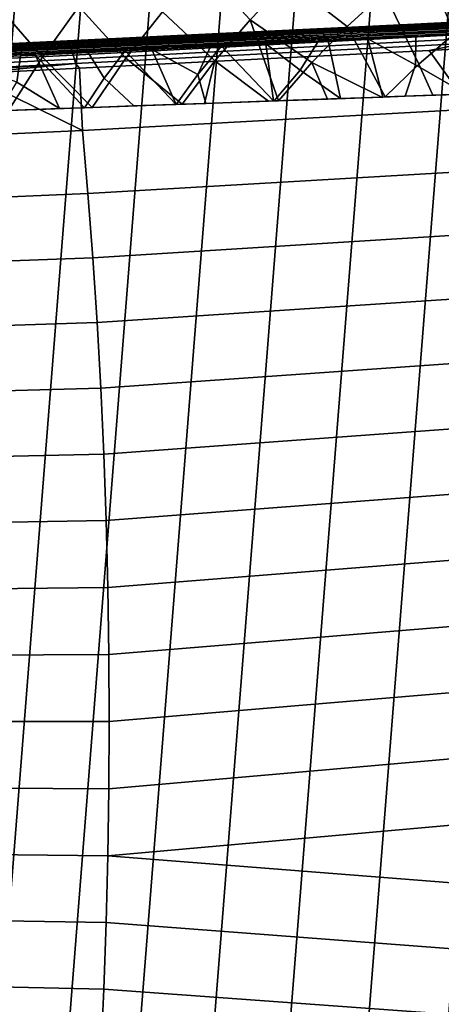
# Model space of a CAD drawing. Header units: metres. Extents: x -167 to 28, y -27 to 27.
# Tile 203 of 256: x -16.55 to -9.56, y -4.68 to 11.63. Entities that reach past the tile are written whole.
import ezdxf

# ---------------------------------------------------------------- set-up
doc = ezdxf.new("R2010")
doc.units = ezdxf.units.M
doc.layers.add('solid_12_065_021_XXX', color=7, linetype='CONTINUOUS')

msp = doc.modelspace()

# ---------------------------------------------------------------- linework, layer by layer
at = {"layer": 'solid_12_065_021_XXX'}
for points in [[(-9.666076, -24.778851, 0.2), (-5.647253, 25.991018, 0.2), (-4.255505, 26.254814, 0.2), (-8.333064, -25.258354, 0.2)], [(-10.971596, -24.229086, 0.2), (-7.02309, 25.653473, 0.2), (-5.647253, 25.991018, 0.2), (-9.666076, -24.778851, 0.2)], [(-12.24579, -23.610701, 0.2), (-8.378925, 25.243179, 0.2), (-7.02309, 25.653473, 0.2), (-10.971596, -24.229086, 0.2)], [(-13.485169, -22.925415, 0.2), (-9.71078, 24.761368, 0.2), (-8.378925, 25.243179, 0.2), (-12.24579, -23.610701, 0.2)], [(-14.686287, -22.175152, 0.2), (-11.015003, 24.209381, 0.2), (-9.71078, 24.761368, 0.2), (-13.485169, -22.925415, 0.2)], [(-15.845693, -21.362082, 0.2), (-12.287968, 23.588774, 0.2), (-11.015003, 24.209381, 0.2), (-14.686287, -22.175152, 0.2)], [(-16.960054, -20.48856, 0.2), (-13.526011, 22.901344, 0.2), (-12.287968, 23.588774, 0.2), (-15.845693, -21.362082, 0.2)], [(-18.026325, -19.556995, 0.2), (-14.725575, 22.149086, 0.2), (-13.526011, 22.901344, 0.2), (-16.960054, -20.48856, 0.2)], [(-19.041513, -18.570009, 0.2), (-15.883376, 21.334078, 0.2), (-14.725575, 22.149086, 0.2), (-18.026325, -19.556995, 0.2)], [(-19.041513, -18.570009, 0.2), (-16.99617, 20.458609, 0.2), (-15.883376, 21.334078, 0.2)], [(-12.727824, 11.626704, 139.088928), (-12.103803, 12.275004, 139.088928), (-12.853407, 13.201011, 138.188522), (-13.537768, 12.498223, 138.188522)], [(-9.344517, 11.397, 140.70462), (-8.730199, 11.874142, 140.70462), (-9.188969, 13.109033, 139.928345), (-9.861506, 12.61089, 139.928345)], [(-10.507092, 12.078281, 139.928345), (-11.446802, 12.88986, 139.088928), (-12.103803, 12.275004, 139.088928), (-11.12396, 11.512661, 139.928345)], [(-16.174911, 11.005554, 137.229401), (-15.569145, 11.847013, 137.229401), (-16.267981, 12.724369, 136.214035), (-16.91589, 11.849448, 136.214035)], [(-14.789539, 10.988461, 138.188522), (-14.183756, 11.76001, 138.188522), (-14.919649, 12.655199, 137.229401), (-15.569145, 11.847013, 137.229401)], [(-9.932806, 10.888111, 140.70462), (-9.344517, 11.397, 140.70462), (-9.861506, 12.61089, 139.928345), (-10.507092, 12.078281, 139.928345)], [(-13.317168, 10.946726, 139.088928), (-12.727824, 11.626704, 139.088928), (-13.537768, 12.498223, 138.188522), (-14.183756, 11.76001, 138.188522)], [(-11.12396, 11.512661, 139.928345), (-12.103803, 12.275004, 139.088928), (-12.727824, 11.626704, 139.088928), (-11.710426, 10.915576, 139.928345)], [(-10.492093, 10.347181, 140.705856), (-9.932806, 10.888111, 140.70462), (-10.507092, 12.078281, 139.928345), (-11.12396, 11.512661, 139.928345)], [(-16.738703, 10.123899, 137.231064), (-16.174911, 11.005554, 137.229401), (-16.91589, 11.849448, 136.214035), (-17.516794, 10.941601, 136.214035)], [(-15.352525, 10.173444, 138.194473), (-14.789539, 10.988461, 138.188522), (-15.569145, 11.847013, 137.229401), (-16.174911, 11.005554, 137.229401)], [(-13.859766, 10.2268, 139.099258), (-13.317168, 10.946726, 139.088928), (-14.183756, 11.76001, 138.188522), (-14.789539, 10.988461, 138.188522)], [(-9.351457, 11.578514, 151.598633), (-9.353066, 11.58461, 151.498184), (-10.008699, 11.553011, 151.683334), (-15.797849, 11.268797, 153.39801)], [(-12.425406, 10.278071, 139.852783), (-12.25993, 10.283987, 139.932785), (-12.727824, 11.626704, 139.088928), (-13.317168, 10.946726, 139.088928)], [(-12.25993, 10.283987, 139.932785), (-11.710426, 10.915576, 139.928345), (-12.727824, 11.626704, 139.088928)], [(-8.862728, 11.608481, 141.822113), (-10.231159, 11.54255, 141.356842), (-10.008699, 11.553011, 151.683334), (-9.353066, 11.58461, 151.498184)], [(-8.853763, 11.606505, 141.796844), (-10.220809, 11.540641, 141.332108), (-10.231159, 11.54255, 141.356842), (-8.862728, 11.608481, 141.822113)], [(-8.845731, 11.599735, 141.772079), (-10.211507, 11.533933, 141.307785), (-10.220809, 11.540641, 141.332108), (-8.853763, 11.606505, 141.796844)], [(-8.837984, 11.588431, 141.748947), (-10.202573, 11.522686, 141.285049), (-10.211507, 11.533933, 141.307785), (-8.845731, 11.599735, 141.772079)], [(-8.83077, 11.572959, 141.728165), (-10.194294, 11.507265, 141.264633), (-10.202573, 11.522686, 141.285049), (-8.837984, 11.588431, 141.748947)], [(-15.797849, 11.268797, 153.39801), (-15.773906, 11.254478, 153.481476), (-9.325039, 11.561431, 151.689255), (-9.351457, 11.578514, 151.598633)], [(-15.797849, 11.268797, 153.39801), (-10.008699, 11.553011, 151.683334), (-15.763912, 11.275637, 153.297256)], [(-15.773906, 11.254478, 153.481476), (-15.750124, 11.230097, 153.562637), (-9.298893, 11.532453, 151.776886), (-9.325039, 11.561431, 151.689255)], [(-14.166552, 11.352956, 139.545181), (-15.410023, 11.293054, 138.80806), (-15.763912, 11.275637, 153.297256), (-10.008699, 11.553011, 151.683334)], [(-15.750124, 11.230097, 153.562637), (-15.726831, 11.195989, 153.64035), (-9.298893, 11.532453, 151.776886)], [(-15.704347, 11.152623, 153.713562), (-9.273447, 11.492054, 151.860077), (-9.298893, 11.532453, 151.776886), (-15.726831, 11.195989, 153.64035)], [(-15.682982, 11.100597, 153.78125), (-9.249118, 11.440896, 151.937485), (-9.273447, 11.492054, 151.860077), (-15.704347, 11.152623, 153.713562)], [(-15.66303, 11.040628, 153.842499), (-9.226302, 11.379815, 152.007843), (-9.249118, 11.440896, 151.937485), (-15.682982, 11.100597, 153.78125)], [(-12.88673, 11.414611, 140.216812), (-14.166552, 11.352956, 139.545181), (-10.008699, 11.553011, 151.683334)], [(-11.5737, 11.477869, 140.821274), (-12.88673, 11.414611, 140.216812), (-10.008699, 11.553011, 151.683334)], [(-11.561985, 11.476026, 140.797134), (-12.873693, 11.412831, 140.193344), (-12.88673, 11.414611, 140.216812), (-11.5737, 11.477869, 140.821274)], [(-11.551437, 11.469377, 140.773315), (-12.861927, 11.406241, 140.17009), (-12.873693, 11.412831, 140.193344), (-11.561985, 11.476026, 140.797134)], [(-11.541339, 11.458187, 140.751038), (-12.85069, 11.395106, 140.148346), (-12.861927, 11.406241, 140.17009), (-11.551437, 11.469377, 140.773315)], [(-11.532014, 11.442816, 140.731033), (-12.840342, 11.379785, 140.128815), (-12.85069, 11.395106, 140.148346), (-11.541339, 11.458187, 140.751038)], [(-11.523762, 11.423758, 140.713959), (-12.831217, 11.360768, 140.112137), (-12.840342, 11.379785, 140.128815), (-11.532014, 11.442816, 140.731033)], [(-11.51685, 11.401625, 140.700333), (-12.823607, 11.33867, 140.098831), (-12.831217, 11.360768, 140.112137), (-11.523762, 11.423758, 140.713959)], [(-10.547197, 10.345211, 140.683929), (-10.492093, 10.347181, 140.705856), (-11.12396, 11.512661, 139.928345), (-11.710426, 10.915576, 139.928345)], [(-10.231159, 11.54255, 141.356842), (-11.5737, 11.477869, 140.821274), (-10.008699, 11.553011, 151.683334)], [(-10.220809, 11.540641, 141.332108), (-11.561985, 11.476026, 140.797134), (-11.5737, 11.477869, 140.821274), (-10.231159, 11.54255, 141.356842)], [(-10.211507, 11.533933, 141.307785), (-11.551437, 11.469377, 140.773315), (-11.561985, 11.476026, 140.797134), (-10.220809, 11.540641, 141.332108)], [(-10.202573, 11.522686, 141.285049), (-11.541339, 11.458187, 140.751038), (-11.551437, 11.469377, 140.773315), (-10.211507, 11.533933, 141.307785)], [(-10.194294, 11.507265, 141.264633), (-11.532014, 11.442816, 140.731033), (-11.541339, 11.458187, 140.751038), (-10.202573, 11.522686, 141.285049)], [(-10.186935, 11.488163, 141.247192), (-11.523762, 11.423758, 140.713959), (-11.532014, 11.442816, 140.731033), (-10.194294, 11.507265, 141.264633)], [(-10.180735, 11.465996, 141.233292), (-11.51685, 11.401625, 140.700333), (-11.523762, 11.423758, 140.713959), (-10.186935, 11.488163, 141.247192)], [(-10.175891, 11.441475, 141.223373), (-11.511497, 11.377129, 140.690613), (-11.51685, 11.401625, 140.700333), (-10.180735, 11.465996, 141.233292)], [(-10.17256, 11.415389, 141.217743), (-11.507878, 11.351056, 140.68512), (-11.511497, 11.377129, 140.690613), (-10.175891, 11.441475, 141.223373)], [(-8.824324, 11.553813, 141.710419), (-10.186935, 11.488163, 141.247192), (-10.194294, 11.507265, 141.264633), (-8.83077, 11.572959, 141.728165)], [(-8.818849, 11.531611, 141.696274), (-10.180735, 11.465996, 141.233292), (-10.186935, 11.488163, 141.247192), (-8.824324, 11.553813, 141.710419)], [(-8.814523, 11.507066, 141.686172), (-10.175891, 11.441475, 141.223373), (-10.180735, 11.465996, 141.233292), (-8.818849, 11.531611, 141.696274)], [(-8.811485, 11.480966, 141.68045), (-10.17256, 11.415389, 141.217743), (-10.175891, 11.441475, 141.223373), (-8.814523, 11.507066, 141.686172)], [(-8.809833, 11.45415, 141.679291), (-10.170848, 11.388577, 141.216614), (-10.17256, 11.415389, 141.217743), (-8.811485, 11.480966, 141.68045)], [(-8.809619, 11.427481, 141.682739), (-10.170812, 11.361898, 141.220001), (-10.170848, 11.388577, 141.216614), (-8.809833, 11.45415, 141.679291)], [(-8.809619, 11.427481, 141.682739), (-9.986393, 11.345414, 141.295609), (-10.170812, 11.361898, 141.220001)], [(-8.809619, 11.427481, 141.682739), (-9.422402, 11.372602, 141.492386), (-9.986393, 11.345414, 141.295609)], [(-15.797849, 11.268797, 153.39801), (-15.763912, 11.275637, 153.297256), (-17.696491, 11.182495, 153.834595), (-22.247215, 10.957797, 155.186935)], [(-22.247215, 10.957797, 155.186935), (-22.22307, 10.942966, 155.271851), (-15.773906, 11.254478, 153.481476), (-15.797849, 11.268797, 153.39801)], [(-22.22307, 10.942966, 155.271851), (-22.199097, 10.917734, 155.354324), (-15.750124, 11.230097, 153.562637), (-15.773906, 11.254478, 153.481476)], [(-15.410023, 11.293054, 138.80806), (-16.613739, 11.235068, 138.007446), (-17.696491, 11.182495, 153.834595), (-15.763912, 11.275637, 153.297256)], [(-15.39472, 11.291383, 138.786026), (-16.597273, 11.233454, 137.986252), (-16.613739, 11.235068, 138.007446), (-15.410023, 11.293054, 138.80806)], [(-15.380611, 11.284905, 138.764069), (-16.582048, 11.22703, 137.965027), (-16.597273, 11.233454, 137.986252), (-15.39472, 11.291383, 138.786026)], [(-15.367185, 11.273876, 138.74353), (-16.567577, 11.216051, 137.945206), (-16.582048, 11.22703, 137.965027), (-15.380611, 11.284905, 138.764069)], [(-15.354871, 11.258649, 138.725113), (-16.554325, 11.20087, 137.927399), (-16.567577, 11.216051, 137.945206), (-15.367185, 11.273876, 138.74353)], [(-15.344067, 11.239715, 138.709366), (-16.542721, 11.181973, 137.912186), (-16.554325, 11.20087, 137.927399), (-15.354871, 11.258649, 138.725113)], [(-15.644766, 10.97354, 153.896454), (-9.205374, 11.30981, 152.069992), (-9.226302, 11.379815, 152.007843), (-15.66303, 11.040628, 153.842499)], [(-15.628441, 10.900259, 153.942383), (-9.186676, 11.232027, 152.122925), (-9.205374, 11.30981, 152.069992), (-15.644766, 10.97354, 153.896454)], [(-14.152415, 11.351229, 139.522385), (-15.39472, 11.291383, 138.786026), (-15.410023, 11.293054, 138.80806), (-14.166552, 11.352956, 139.545181)], [(-14.139462, 11.344696, 139.499741), (-15.380611, 11.284905, 138.764069), (-15.39472, 11.291383, 138.786026), (-14.152415, 11.351229, 139.522385)], [(-14.127113, 11.333614, 139.478577), (-15.367185, 11.273876, 138.74353), (-15.380611, 11.284905, 138.764069), (-14.139462, 11.344696, 139.499741)], [(-14.115768, 11.318341, 139.459564), (-15.354871, 11.258649, 138.725113), (-15.367185, 11.273876, 138.74353), (-14.127113, 11.333614, 139.478577)], [(-14.105791, 11.299366, 139.443329), (-15.344067, 11.239715, 138.709366), (-15.354871, 11.258649, 138.725113), (-14.115768, 11.318341, 139.459564)], [(-14.097503, 11.2773, 139.430389), (-15.335118, 11.21768, 138.696808), (-15.344067, 11.239715, 138.709366), (-14.105791, 11.299366, 139.443329)], [(-14.091169, 11.252851, 139.421158), (-15.328314, 11.193254, 138.687851), (-15.335118, 11.21768, 138.696808), (-14.097503, 11.2773, 139.430389)], [(-12.873693, 11.412831, 140.193344), (-14.152415, 11.351229, 139.522385), (-14.166552, 11.352956, 139.545181), (-12.88673, 11.414611, 140.216812)], [(-12.861927, 11.406241, 140.17009), (-14.139462, 11.344696, 139.499741), (-14.152415, 11.351229, 139.522385), (-12.873693, 11.412831, 140.193344)], [(-12.85069, 11.395106, 140.148346), (-14.127113, 11.333614, 139.478577), (-14.139462, 11.344696, 139.499741), (-12.861927, 11.406241, 140.17009)], [(-12.840342, 11.379785, 140.128815), (-14.115768, 11.318341, 139.459564), (-14.127113, 11.333614, 139.478577), (-12.85069, 11.395106, 140.148346)], [(-12.831217, 11.360768, 140.112137), (-14.105791, 11.299366, 139.443329), (-14.115768, 11.318341, 139.459564), (-12.840342, 11.379785, 140.128815)], [(-12.823607, 11.33867, 140.098831), (-14.097503, 11.2773, 139.430389), (-14.105791, 11.299366, 139.443329), (-12.831217, 11.360768, 140.112137)], [(-12.817759, 11.314198, 140.08934), (-14.091169, 11.252851, 139.421158), (-14.097503, 11.2773, 139.430389), (-12.823607, 11.33867, 140.098831)], [(-12.813858, 11.288139, 140.083969), (-14.086994, 11.226806, 139.415924), (-14.091169, 11.252851, 139.421158), (-12.817759, 11.314198, 140.08934)], [(-12.812031, 11.261332, 140.08287), (-14.085112, 11.200002, 139.414871), (-14.086994, 11.226806, 139.415924), (-12.813858, 11.288139, 140.083969)], [(-12.812336, 11.234637, 140.086105), (-14.085583, 11.173299, 139.418015), (-14.085112, 11.200002, 139.414871), (-12.812031, 11.261332, 140.08287)], [(-11.511497, 11.377129, 140.690613), (-12.817759, 11.314198, 140.08934), (-12.823607, 11.33867, 140.098831), (-11.51685, 11.401625, 140.700333)], [(-11.507878, 11.351056, 140.68512), (-12.813858, 11.288139, 140.083969), (-12.817759, 11.314198, 140.08934), (-11.511497, 11.377129, 140.690613)], [(-11.506108, 11.324246, 140.68399), (-12.812031, 11.261332, 140.08287), (-12.813858, 11.288139, 140.083969), (-11.507878, 11.351056, 140.68512)], [(-11.506245, 11.297561, 140.687317), (-12.812336, 11.234637, 140.086105), (-12.812031, 11.261332, 140.08287), (-11.506108, 11.324246, 140.68399)], [(-11.506245, 11.297561, 140.687317), (-12.470781, 11.225677, 140.259827), (-12.812336, 11.234637, 140.086105)], [(-11.506245, 11.297561, 140.687317), (-11.604094, 11.267485, 140.653488), (-12.470781, 11.225677, 140.259827)], [(-12.470781, 11.225677, 140.259827), (-11.604094, 11.267485, 140.653488), (-11.900142, 10.789996, 140.723465)], [(-11.232316, 10.320705, 141.214493), (-11.900142, 10.789996, 140.723465), (-11.604094, 11.267485, 140.653488), (-11.435229, 11.275658, 140.726059)], [(-11.506245, 11.297561, 140.687317), (-11.435229, 11.275658, 140.726059), (-11.604094, 11.267485, 140.653488)], [(-10.170848, 11.388577, 141.216614), (-11.506108, 11.324246, 140.68399), (-11.507878, 11.351056, 140.68512), (-10.17256, 11.415389, 141.217743)], [(-10.170812, 11.361898, 141.220001), (-11.506245, 11.297561, 140.687317), (-11.506108, 11.324246, 140.68399), (-10.170848, 11.388577, 141.216614)], [(-10.170812, 11.361898, 141.220001), (-11.435229, 11.275658, 140.726059), (-11.506245, 11.297561, 140.687317)], [(-10.170812, 11.361898, 141.220001), (-10.778785, 11.307275, 140.995743), (-11.435229, 11.275658, 140.726059)], [(-10.778785, 11.307275, 140.995743), (-10.531005, 10.345776, 141.49585), (-11.232316, 10.320705, 141.214493), (-11.435229, 11.275658, 140.726059)], [(-10.170812, 11.361898, 141.220001), (-9.986393, 11.345414, 141.295609), (-10.778785, 11.307275, 140.995743)], [(-10.778785, 11.307275, 140.995743), (-9.986393, 11.345414, 141.295609), (-9.991753, 10.880753, 141.490341)], [(-10.160052, 10.359036, 141.635864), (-10.531005, 10.345776, 141.49585), (-10.778785, 11.307275, 140.995743), (-9.991753, 10.880753, 141.490341)], [(-9.143925, 10.395361, 141.989655), (-9.991753, 10.880753, 141.490341), (-9.986393, 11.345414, 141.295609), (-9.422402, 11.372602, 141.492386)], [(-9.702366, 10.375412, 141.004745), (-8.904657, 10.40393, 141.278824), (-9.344517, 11.397, 140.70462), (-9.932806, 10.888111, 140.70462)], [(-22.199097, 10.917734, 155.354324), (-22.175636, 10.882461, 155.433197), (-15.726831, 11.195989, 153.64035), (-15.750124, 11.230097, 153.562637)], [(-22.175636, 10.882461, 155.433197), (-22.153025, 10.837649, 155.507309), (-15.704347, 11.152623, 153.713562), (-15.726831, 11.195989, 153.64035)], [(-22.153025, 10.837649, 155.507309), (-22.131584, 10.783937, 155.575638), (-15.682982, 11.100597, 153.78125), (-15.704347, 11.152623, 153.713562)], [(-22.131584, 10.783937, 155.575638), (-22.111616, 10.722089, 155.637192), (-15.66303, 11.040628, 153.842499), (-15.682982, 11.100597, 153.78125)], [(-16.542721, 11.181973, 137.912186), (-17.698536, 11.126298, 137.05394), (-17.704456, 11.136127, 137.060883), (-16.554325, 11.20087, 137.927399)], [(-17.693186, 11.115757, 137.04776), (-17.698536, 11.126298, 137.05394), (-16.542721, 11.181973, 137.912186)], [(-17.69228, 11.113775, 137.046722), (-17.693186, 11.115757, 137.04776), (-16.542721, 11.181973, 137.912186)], [(-16.533133, 11.159969, 137.900055), (-17.688334, 11.104324, 137.042267), (-17.69228, 11.113775, 137.046722), (-16.542721, 11.181973, 137.912186)], [(-17.683437, 11.090072, 137.036896), (-17.688334, 11.104324, 137.042267), (-16.533133, 11.159969, 137.900055)], [(-16.525873, 11.135566, 137.891403), (-17.680634, 11.079942, 137.033936), (-17.683437, 11.090072, 137.036896), (-16.533133, 11.159969, 137.900055)], [(-17.676899, 11.062034, 137.030273), (-17.680634, 11.079942, 137.033936), (-16.525873, 11.135566, 137.891403)], [(-16.521173, 11.109546, 137.886505), (-17.675686, 11.053934, 137.029221), (-17.676899, 11.062034, 137.030273), (-16.525873, 11.135566, 137.891403)], [(-17.673826, 11.032728, 137.028152), (-17.675686, 11.053934, 137.029221), (-16.521173, 11.109546, 137.886505)], [(-16.519184, 11.082747, 137.885513), (-17.673647, 11.027137, 137.028259), (-17.673826, 11.032728, 137.028152), (-16.521173, 11.109546, 137.886505)], [(-15.335118, 11.21768, 138.696808), (-16.533133, 11.159969, 137.900055), (-16.542721, 11.181973, 137.912186), (-15.344067, 11.239715, 138.709366)], [(-15.328314, 11.193254, 138.687851), (-16.525873, 11.135566, 137.891403), (-16.533133, 11.159969, 137.900055), (-15.335118, 11.21768, 138.696808)], [(-15.323873, 11.167221, 138.682785), (-16.521173, 11.109546, 137.886505), (-16.525873, 11.135566, 137.891403), (-15.328314, 11.193254, 138.687851)], [(-15.321936, 11.14042, 138.681747), (-16.519184, 11.082747, 137.885513), (-16.521173, 11.109546, 137.886505), (-15.323873, 11.167221, 138.682785)], [(-15.322567, 11.113709, 138.684799), (-16.519972, 11.056029, 137.888458), (-16.519184, 11.082747, 137.885513), (-15.321936, 11.14042, 138.681747)], [(-15.322567, 11.113709, 138.684799), (-16.290501, 11.041845, 138.057129), (-16.519972, 11.056029, 137.888458)], [(-15.322567, 11.113709, 138.684799), (-15.414378, 11.084039, 138.635742), (-16.290501, 11.041845, 138.057129)], [(-15.628441, 10.900259, 153.942383), (-15.55714, 10.824642, 153.963669), (-9.761616, 11.117843, 152.333237), (-9.186676, 11.232027, 152.122925)], [(-9.761616, 11.117843, 152.333237), (-15.55714, 10.824642, 153.963669), (-15.512235, 9.791866, 154.388382), (-9.064698, 10.143717, 152.589905)], [(-15.322567, 11.113709, 138.684799), (-14.80295, 11.113264, 139.012253), (-15.414378, 11.084039, 138.635742)], [(-15.414378, 11.084039, 138.635742), (-14.80295, 11.113264, 139.012253), (-15.152111, 10.656231, 139.001572)], [(-14.086994, 11.226806, 139.415924), (-15.323873, 11.167221, 138.682785), (-15.328314, 11.193254, 138.687851), (-14.091169, 11.252851, 139.421158)], [(-14.085112, 11.200002, 139.414871), (-15.321936, 11.14042, 138.681747), (-15.323873, 11.167221, 138.682785), (-14.086994, 11.226806, 139.415924)], [(-14.085583, 11.173299, 139.418015), (-15.322567, 11.113709, 138.684799), (-15.321936, 11.14042, 138.681747), (-14.085112, 11.200002, 139.414871)], [(-14.085583, 11.173299, 139.418015), (-14.80295, 11.113264, 139.012253), (-15.322567, 11.113709, 138.684799)], [(-14.65633, 10.198312, 139.506271), (-15.152111, 10.656231, 139.001572), (-14.80295, 11.113264, 139.012253), (-13.957362, 10.223295, 139.903168)], [(-14.085583, 11.173299, 139.418015), (-14.361157, 11.134755, 139.270813), (-14.80295, 11.113264, 139.012253)], [(-14.361157, 11.134755, 139.270813), (-13.957362, 10.223295, 139.903168), (-14.80295, 11.113264, 139.012253)], [(-14.361157, 11.134755, 139.270813), (-13.386476, 11.181597, 139.803879), (-13.596495, 10.721471, 139.893173)], [(-14.085583, 11.173299, 139.418015), (-13.386476, 11.181597, 139.803879), (-14.361157, 11.134755, 139.270813)], [(-14.361157, 11.134755, 139.270813), (-13.596495, 10.721471, 139.893173), (-13.957362, 10.223295, 139.903168)], [(-12.812336, 11.234637, 140.086105), (-13.386476, 11.181597, 139.803879), (-14.085583, 11.173299, 139.418015)], [(-13.386476, 11.181597, 139.803879), (-13.206036, 11.190239, 139.897095), (-13.596495, 10.721471, 139.893173)], [(-13.464954, 10.240896, 140.167114), (-13.596495, 10.721471, 139.893173), (-13.206036, 11.190239, 139.897095), (-12.341629, 10.281051, 140.723923)], [(-12.812336, 11.234637, 140.086105), (-13.206036, 11.190239, 139.897095), (-13.386476, 11.181597, 139.803879)], [(-12.812336, 11.234637, 140.086105), (-12.470781, 11.225677, 140.259827), (-13.206036, 11.190239, 139.897095)], [(-12.470781, 11.225677, 140.259827), (-12.341629, 10.281051, 140.723923), (-13.206036, 11.190239, 139.897095)], [(-12.332871, 10.281363, 140.728012), (-12.341629, 10.281051, 140.723923), (-12.470781, 11.225677, 140.259827), (-11.900142, 10.789996, 140.723465)], [(-9.186676, 11.232027, 152.122925), (-9.761616, 11.117843, 152.333237), (-9.146546, 11.149048, 152.15889)], [(-9.064698, 10.143717, 152.589905), (-9.146546, 11.149048, 152.15889), (-9.761616, 11.117843, 152.333237)], [(-22.111616, 10.722089, 155.637192), (-22.09341, 10.652987, 155.691116), (-15.644766, 10.97354, 153.896454), (-15.66303, 11.040628, 153.842499)], [(-22.09341, 10.652987, 155.691116), (-22.077223, 10.577615, 155.736618), (-15.628441, 10.900259, 153.942383), (-15.644766, 10.97354, 153.896454)], [(-16.519972, 11.056029, 137.888458), (-17.670801, 10.975236, 137.043518), (-17.67841, 10.97487, 137.037567)], [(-16.519972, 11.056029, 137.888458), (-17.67841, 10.97487, 137.037567), (-17.674582, 11.000412, 137.031097)], [(-16.519972, 11.056029, 137.888458), (-17.674582, 11.000412, 137.031097), (-17.674335, 11.003293, 137.030609), (-16.519184, 11.082747, 137.885513)], [(-17.674335, 11.003293, 137.030609), (-17.673647, 11.027137, 137.028259), (-16.519184, 11.082747, 137.885513)], [(-16.519972, 11.056029, 137.888458), (-16.535795, 11.029964, 137.886459), (-17.670801, 10.975236, 137.043518)], [(-17.670801, 10.975236, 137.043518), (-16.535795, 11.029964, 137.886459), (-16.596043, 10.590572, 138.050888)], [(-15.352525, 10.173444, 138.194473), (-16.174911, 11.005554, 137.229401), (-16.738703, 10.123899, 137.231064)], [(-15.888649, 10.154264, 138.739761), (-16.596043, 10.590572, 138.050888), (-16.535795, 11.029964, 137.886459), (-16.290501, 11.041845, 138.057129)], [(-16.519972, 11.056029, 137.888458), (-16.290501, 11.041845, 138.057129), (-16.535795, 11.029964, 137.886459)], [(-15.414378, 11.084039, 138.635742), (-15.152111, 10.656231, 139.001572), (-15.476215, 10.169005, 139.006165), (-16.290501, 11.041845, 138.057129)], [(-15.476215, 10.169005, 139.006165), (-15.888649, 10.154264, 138.739761), (-16.290501, 11.041845, 138.057129)], [(-13.859766, 10.2268, 139.099258), (-14.789539, 10.988461, 138.188522), (-15.352525, 10.173444, 138.194473)], [(-13.489693, 10.240028, 139.304031), (-13.317168, 10.946726, 139.088928), (-13.859766, 10.2268, 139.099258)], [(-12.425406, 10.278071, 139.852783), (-13.317168, 10.946726, 139.088928), (-13.489693, 10.240028, 139.304031)], [(-22.077223, 10.577615, 155.736618), (-21.987984, 10.500821, 155.752213), (-15.628441, 10.900259, 153.942383)], [(-15.628441, 10.900259, 153.942383), (-21.987984, 10.500821, 155.752213), (-17.419968, 10.730708, 154.483643)], [(-15.628441, 10.900259, 153.942383), (-17.419968, 10.730708, 154.483643), (-15.55714, 10.824642, 153.963669)], [(-15.512235, 9.791866, 154.388382), (-15.55714, 10.824642, 153.963669), (-17.419968, 10.730708, 154.483643)], [(-11.232316, 10.320705, 141.214493), (-12.332871, 10.281363, 140.728012), (-11.900142, 10.789996, 140.723465)], [(-11.450357, 10.312926, 140.305161), (-11.710426, 10.915576, 139.928345), (-12.25993, 10.283987, 139.932785)], [(-10.547197, 10.345211, 140.683929), (-11.710426, 10.915576, 139.928345), (-11.450357, 10.312926, 140.305161)], [(-9.702366, 10.375412, 141.004745), (-9.932806, 10.888111, 140.70462), (-10.492093, 10.347181, 140.705856)], [(-9.143925, 10.395361, 141.989655), (-10.160052, 10.359036, 141.635864), (-9.991753, 10.880753, 141.490341)], [(-17.419968, 10.730708, 154.483643), (-21.987984, 10.500821, 155.752213), (-21.969212, 9.492973, 156.149994), (-15.512235, 9.791866, 154.388382)], [(-14.65633, 10.198312, 139.506271), (-15.476215, 10.169005, 139.006165), (-15.152111, 10.656231, 139.001572)], [(-13.464954, 10.240896, 140.167114), (-13.957362, 10.223295, 139.903168), (-13.596495, 10.721471, 139.893173)], [(-15.888649, 10.154264, 138.739761), (-16.889505, 10.118491, 138.049927), (-16.596043, 10.590572, 138.050888)], [(-12.341629, 10.281051, 140.723923), (-12.425406, 10.278071, 139.852783), (-13.489693, 10.240028, 139.304031), (-13.464954, 10.240896, 140.167114)], [(-12.341629, 10.281051, 140.723923), (-12.332871, 10.281363, 140.728012), (-12.25993, 10.283987, 139.932785), (-12.425406, 10.278071, 139.852783)], [(-12.332871, 10.281363, 140.728012), (-11.232316, 10.320705, 141.214493), (-11.450357, 10.312926, 140.305161), (-12.25993, 10.283987, 139.932785)], [(-11.232316, 10.320705, 141.214493), (-10.547197, 10.345211, 140.683929), (-11.450357, 10.312926, 140.305161)], [(-11.232316, 10.320705, 141.214493), (-10.531005, 10.345776, 141.49585), (-10.492093, 10.347181, 140.705856), (-10.547197, 10.345211, 140.683929)], [(-10.531005, 10.345776, 141.49585), (-10.160052, 10.359036, 141.635864), (-9.702366, 10.375412, 141.004745), (-10.492093, 10.347181, 140.705856)], [(-10.160052, 10.359036, 141.635864), (-9.143925, 10.395361, 141.989655), (-8.904657, 10.40393, 141.278824), (-9.702366, 10.375412, 141.004745)], [(-16.889505, 10.118491, 138.049927), (-15.888649, 10.154264, 138.739761), (-15.881176, 10.154548, 137.841827), (-16.738703, 10.123899, 137.231064)], [(-15.352525, 10.173444, 138.194473), (-16.738703, 10.123899, 137.231064), (-15.881176, 10.154548, 137.841827)], [(-15.888649, 10.154264, 138.739761), (-15.476215, 10.169005, 139.006165), (-15.352525, 10.173444, 138.194473), (-15.881176, 10.154548, 137.841827)], [(-9.064698, 10.143717, 152.589905), (-15.512235, 9.791866, 154.388382), (-15.42038, 8.745305, 154.756088), (-8.968752, 9.122355, 152.97377)], [(-15.476215, 10.169005, 139.006165), (-14.65633, 10.198312, 139.506271), (-14.65825, 10.198259, 138.631241), (-15.352525, 10.173444, 138.194473)], [(-13.859766, 10.2268, 139.099258), (-15.352525, 10.173444, 138.194473), (-14.65825, 10.198259, 138.631241)], [(-14.65633, 10.198312, 139.506271), (-13.957362, 10.223295, 139.903168), (-13.859766, 10.2268, 139.099258), (-14.65825, 10.198259, 138.631241)], [(-13.957362, 10.223295, 139.903168), (-13.464954, 10.240896, 140.167114), (-13.489693, 10.240028, 139.304031), (-13.859766, 10.2268, 139.099258)], [(-15.512235, 9.791866, 154.388382), (-21.969212, 9.492973, 156.149994), (-21.884615, 8.474296, 156.488937), (-15.42038, 8.745305, 154.756088)], [(-8.968752, 9.122355, 152.97377), (-15.42038, 8.745305, 154.756088), (-15.338956, 7.684256, 155.081985), (-8.883057, 8.085655, 153.316635)], [(-15.42038, 8.745305, 154.756088), (-21.884615, 8.474296, 156.488937), (-21.809637, 7.443006, 156.7892), (-15.338956, 7.684256, 155.081985)], [(-8.883057, 8.085655, 153.316635), (-15.338956, 7.684256, 155.081985), (-15.268107, 6.610474, 155.365524), (-8.807759, 7.03536, 153.61792)], [(-15.338956, 7.684256, 155.081985), (-21.809637, 7.443006, 156.7892), (-21.744404, 6.400637, 157.050323), (-15.268107, 6.610474, 155.365524)], [(-8.807759, 7.03536, 153.61792), (-15.268107, 6.610474, 155.365524), (-15.207942, 5.525727, 155.606277), (-8.742986, 5.973228, 153.877121)], [(-15.268107, 6.610474, 155.365524), (-21.744404, 6.400637, 157.050323), (-21.689001, 5.348721, 157.271988), (-15.207942, 5.525727, 155.606277)], [(-8.742986, 5.973228, 153.877121), (-15.207942, 5.525727, 155.606277), (-15.158552, 4.431789, 155.803909), (-8.688832, 4.90104, 154.093842)], [(-15.207942, 5.525727, 155.606277), (-21.689001, 5.348721, 157.271988), (-21.643509, 4.28879, 157.453934), (-15.158552, 4.431789, 155.803909)], [(-8.688832, 4.90104, 154.093842), (-15.158552, 4.431789, 155.803909), (-15.120024, 3.330443, 155.958054), (-8.645393, 3.820584, 154.267685)], [(-15.158552, 4.431789, 155.803909), (-21.643509, 4.28879, 157.453934), (-21.608002, 3.222389, 157.595886), (-15.120024, 3.330443, 155.958054)], [(-8.645393, 3.820584, 154.267685), (-15.120024, 3.330443, 155.958054), (-15.092431, 2.223502, 156.068436), (-8.612743, 2.733664, 154.398376)], [(-15.120024, 3.330443, 155.958054), (-21.608002, 3.222389, 157.595886), (-21.582554, 2.151096, 157.697556), (-15.092431, 2.223502, 156.068436)], [(-8.612743, 2.733664, 154.398376), (-15.092431, 2.223502, 156.068436), (-15.075847, 1.112785, 156.134781), (-8.590941, 1.642101, 154.485657)], [(-15.092431, 2.223502, 156.068436), (-21.582554, 2.151096, 157.697556), (-21.567244, 1.076492, 157.758667), (-15.075847, 1.112785, 156.134781)], [(-8.590941, 1.642101, 154.485657), (-15.075847, 1.112785, 156.134781), (-15.070313, 0.000151, 156.156906), (-8.580039, 0.547725, 154.529343)], [(-15.070313, 0.000151, 156.156906), (-15.075847, 1.112785, 156.134781), (-21.567244, 1.076492, 157.758667), (-21.562111, 0.000203, 157.779037)], [(-8.580039, 0.547725, 154.529343), (-15.070313, 0.000151, 156.156906), (-15.075834, -1.112483, 156.134781), (-8.58005, -0.547595, 154.529343)], [(-15.075834, -1.112483, 156.134781), (-15.070313, 0.000151, 156.156906), (-21.562111, 0.000203, 157.779037), (-21.567163, -1.076086, 157.758667)], [(-8.58005, -0.547595, 154.529343), (-15.075834, -1.112483, 156.134781), (-15.092407, -2.223201, 156.068466), (-8.590975, -1.641972, 154.485687)], [(-15.092407, -2.223201, 156.068466), (-15.075834, -1.112483, 156.134781), (-21.567163, -1.076086, 157.758667), (-21.582394, -2.150692, 157.697556)], [(-8.6128, -2.733535, 154.398407), (-8.590975, -1.641972, 154.485687), (-15.092407, -2.223201, 156.068466)], [(-15.119987, -3.330143, 155.958084), (-15.092407, -2.223201, 156.068466), (-21.582394, -2.150692, 157.697556), (-21.607761, -3.221987, 157.595886)], [(-8.645472, -3.820455, 154.267731), (-8.6128, -2.733535, 154.398407), (-15.092407, -2.223201, 156.068466), (-15.119987, -3.330143, 155.958084)], [(-15.158504, -4.431491, 155.80394), (-15.119987, -3.330143, 155.958084), (-21.607761, -3.221987, 157.595886), (-21.64319, -4.28839, 157.453918)], [(-8.688932, -4.900912, 154.093887), (-8.645472, -3.820455, 154.267731), (-15.119987, -3.330143, 155.958084), (-15.158504, -4.431491, 155.80394)], [(-15.207881, -5.525431, 155.606339), (-15.158504, -4.431491, 155.80394), (-21.64319, -4.28839, 157.453918), (-21.688602, -5.348324, 157.271973)], [(-8.743108, -5.973101, 153.877182), (-8.688932, -4.900912, 154.093887), (-15.158504, -4.431491, 155.80394), (-15.207881, -5.525431, 155.606339)]]:
    msp.add_3dface(points, dxfattribs=at)

doc.saveas('drawing.dxf')
